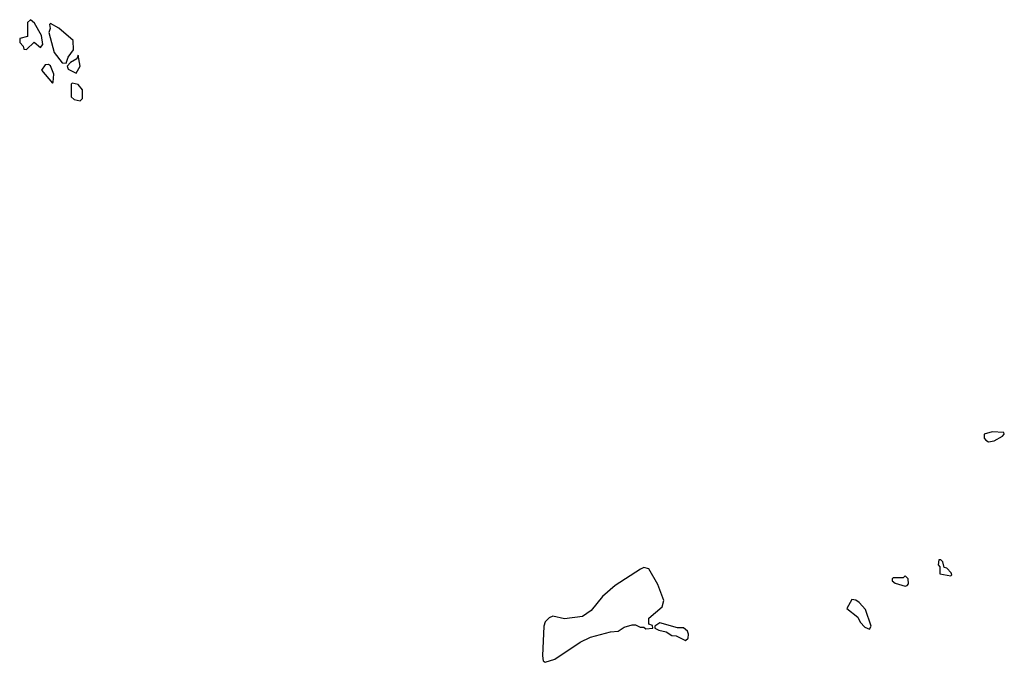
# Model space of a CAD drawing. Extents: x 1861455 to 2058065, y 200073 to 437907.
# Tile 169 of 256: x 2026370 to 2031346, y 261952 to 265200. Entities that reach past the tile are written whole.
import ezdxf

# ---------------------------------------------------------------- set-up
doc = ezdxf.new("R2010")
doc.units = 0

msp = doc.modelspace()

# ---------------------------------------------------------------- linework, layer by layer
at = {"layer": '0CON05XD'}
for points in [[(2026405, 265050), (2026443, 265087), (2026475, 265060), (2026486.7, 265075), (2026479.6, 265119.6), (2026445, 265182.5), (2026425, 265200), (2026410, 265185), (2026410, 265115), (2026370, 265105), (2026370, 265085), (2026387, 265067), (2026391.7, 265051.7), (2026405, 265050)], [(2026605, 264980), (2026615, 265010), (2026641.7, 265048.3), (2026640, 265095), (2026567.3, 265157.3), (2026525, 265180), (2026520, 265175), (2026523.3, 265155), (2026518, 265135), (2026544.3, 265034.3), (2026585, 264982.5), (2026605, 264980)], [(2026535, 264880), (2026540, 264885), (2026543.3, 264925), (2026525, 264967.5), (2026515, 264973.3), (2026498.3, 264971.7), (2026480, 264945), (2026535, 264880)], [(2026655, 264930), (2026676.2, 264965), (2026665, 265020), (2026658.3, 265001.7), (2026627, 264983), (2026610, 264965), (2026615, 264950), (2026655, 264930)], [(2026675, 264790), (2026687.5, 264802.5), (2026687.5, 264845), (2026665, 264872.5), (2026635, 264880), (2026630, 264875), (2026630.4, 264810.4), (2026645, 264796.7), (2026675, 264790)], [(2031266.7, 263066.7), (2031295, 263071.1), (2031336.2, 263095), (2031346, 263105), (2031343.8, 263113.8), (2031285, 263116.5), (2031244.4, 263105.6), (2031243.8, 263085), (2031252.5, 263075), (2031266.7, 263066.7)], [(2031075, 262390), (2031080, 262395), (2031077.5, 262405), (2031055, 262427.5), (2031041.7, 262431.7), (2031035, 262460), (2031025, 262470), (2031015, 262470), (2031012.5, 262445), (2031020, 262435), (2031020, 262400), (2031075, 262390)], [(2029025, 261952.5), (2029075, 261968), (2029203.3, 262055), (2029255, 262080), (2029355, 262105.8), (2029395, 262110), (2029425, 262130), (2029465, 262142.5), (2029481.7, 262141.7), (2029505, 262130), (2029525, 262130), (2029535, 262122.5), (2029570, 262125), (2029568.3, 262138.3), (2029550, 262145), (2029550, 262175), (2029617.5, 262232.5), (2029625.8, 262265), (2029595.4, 262345.4), (2029550, 262425), (2029525, 262431.2), (2029507.3, 262422.7), (2029379.4, 262340.6), (2029315.4, 262284.6), (2029258, 262215), (2029215, 262184.3), (2029122.7, 262172.7), (2029065, 262185.8), (2029045, 262178), (2029025, 262156.2), (2029018.6, 262135), (2029012, 261985), (2029015, 261960), (2029025, 261952.5)], [(2030845, 262337.5), (2030855, 262340), (2030861.7, 262348.3), (2030860, 262375), (2030845, 262390), (2030835, 262380), (2030785, 262380), (2030780, 262375), (2030780, 262365), (2030795, 262352.5), (2030845, 262337.5)], [(2030665, 262120), (2030672.5, 262135), (2030645, 262220), (2030612.5, 262255), (2030595, 262266.7), (2030575, 262270), (2030550, 262225), (2030605, 262180), (2030617.5, 262155), (2030640.7, 262130.7), (2030665, 262120)], [(2029735, 262063.3), (2029747.5, 262075), (2029750, 262095), (2029745, 262110), (2029725, 262127.5), (2029695, 262127.5), (2029605, 262152.5), (2029580, 262135), (2029580, 262125), (2029600, 262115), (2029637, 262107), (2029665, 262087.5), (2029687, 262087), (2029735, 262063.3)]]:
    msp.add_lwpolyline(points, dxfattribs=at)

doc.saveas('drawing.dxf')
